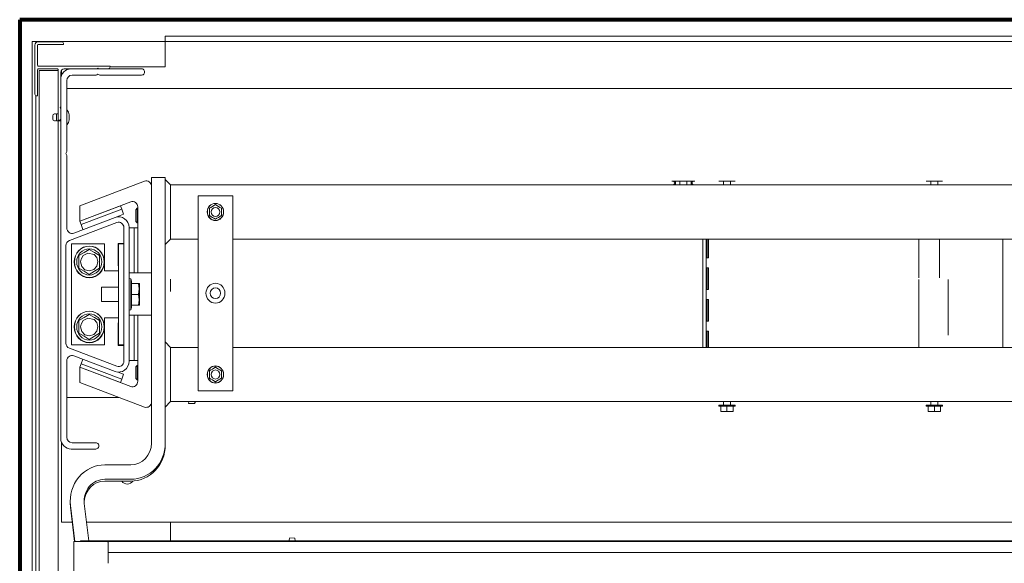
# Model space of a CAD drawing. Header units: millimetres. Extents: x -90830 to 24172, y -102460 to 73669.
# Tile 149 of 198: x 2112 to 2699, y 53396 to 53720. Entities that reach past the tile are written whole.
import ezdxf

# ---------------------------------------------------------------- set-up
doc = ezdxf.new("R2010")
doc.units = ezdxf.units.MM
doc.layers.add('Algemeen01', color=253, linetype='Continuous', lineweight=80)
doc.layers.add('at_Entity', color=253, linetype='Continuous', lineweight=9)

msp = doc.modelspace()

# ---------------------------------------------------------------- linework, layer by layer
at = {"layer": 'Algemeen01'}
for p, q in [((3711.54, 53719.82), (2111.54, 53719.82)), ((2111.54, 53719.82), (2111.54, 52219.82))]:
    msp.add_line(p, q, dxfattribs=at)
at = {"layer": 'at_Entity'}
for p, q in [((2119.04, 53706.81), (2121.1, 53706.81)), ((2119.04, 53706.81), (2119.04, 52245.8)), ((2120.59, 53675.46), (2120.59, 53704.55)), ((2124.2, 53706.81), (2121.1, 53706.81)), ((2121.1, 53705.97), (2121.1, 53706.81)), ((2122.13, 53704.55), (2122.13, 53692.7)), ((2122.65, 53706.7), (2136.57, 53706.7)), ((2137.6, 53705.09), (2122.65, 53705.09)), ((2124.2, 53706.81), (2198.45, 53706.81)), ((2137.6, 53705.63), (2137.6, 53705.09)), ((3605.11, 53710.04), (2198.45, 53710.04)), ((2198.45, 53710.04), (2198.45, 53706.81)), ((2198.45, 53706.81), (3605.11, 53706.81)), ((2198.45, 53706.81), (2198.45, 53703.58)), ((2198.45, 53703.58), (2198.45, 53691.73)), ((2122.13, 53690), (2122.13, 53674.38)), ((2122.65, 53692.16), (2165.45, 53692.16)), ((2133.99, 53690.54), (2122.65, 53690.54)), ((2123.7, 53689.57), (2123.18, 53689.57)), ((2123.18, 53689.57), (2123.18, 52242.56)), ((2123.7, 53689.57), (2126.79, 53689.57)), ((2126.79, 53689.57), (2127.82, 53689.57)), ((2128.34, 53689.57), (2127.82, 53689.57)), ((2128.34, 53689.57), (2129.37, 53689.57)), ((2129.89, 53689.57), (2129.37, 53689.57)), ((2129.89, 53689.57), (2130.92, 53689.57)), ((2130.92, 53689.57), (2134.01, 53689.57)), ((2134.51, 53689.57), (2134.01, 53689.57)), ((2134.51, 53659.84), (2134.51, 53690)), ((2136.05, 53688.39), (2136.05, 53667.94)), ((2136.57, 53686.66), (2136.57, 53689.81)), ((2157.69, 53690.54), (2138.12, 53690.54)), ((2142.24, 53690.54), (2184.27, 53690.54)), ((2158.23, 53687.42), (2157.51, 53686.99)), ((2158.23, 53690.87), (2157.69, 53690.54)), ((2158.76, 53690.54), (2158.23, 53690.87)), ((2158.94, 53686.99), (2158.23, 53687.42)), ((2164.42, 53690.54), (2158.76, 53690.54)), ((2165.45, 53692.16), (2165.45, 53691.62)), ((2198.45, 53691.73), (2165.45, 53691.73)), ((2136.05, 53470.2), (2136.05, 53684.08)), ((2139.66, 53683.54), (2139.66, 53641.56)), ((2156.74, 53686.77), (2142.76, 53686.77)), ((2184.27, 53686.77), (2159.71, 53686.77)), ((2139.66, 53678.8), (3663.89, 53678.8)), ((2121.1, 52257.5), (2121.1, 53674.53)), ((2122.13, 53674.38), (2121.62, 53674.38)), ((2133.48, 53663.61), (2133.48, 53659.51)), ((2134.51, 53663.71), (2133.58, 53663.71)), ((2136.05, 53667.94), (2135.75, 53667.38)), ((2135.75, 53667.38), (2136.05, 53666.82)), ((2136.05, 53666.82), (2136.05, 53660.91)), ((2131.31, 53660.55), (2131.31, 53662.57)), ((2136.05, 53659.4), (2133.58, 53659.4)), ((2135.02, 53659.84), (2134.51, 53659.84)), ((2134.53, 53659.4), (2134.53, 52286.74)), ((2141.01, 53660.06), (2141.01, 53663.05)), ((2139.46, 53640.75), (2139.05, 53640.01)), ((2139.05, 53640.01), (2139.46, 53639.27)), ((2139.66, 53638.46), (2139.66, 53595.57)), ((2147.52, 53608.84), (2186.05, 53623.49)), ((2190.2, 53467.24), (2190.2, 53625.63)), ((2190.2, 53625.63), (2198.45, 53625.63)), ((2198.45, 53625.63), (2198.45, 53467.24)), ((2198.45, 53624.55), (2201.54, 53621.32)), ((2500.61, 53623.47), (2514.53, 53623.47)), ((2505.51, 53623.47), (2505.51, 53621.32)), ((2509.64, 53623.47), (2509.64, 53621.32)), ((2528.71, 53623.47), (2538.51, 53623.47)), ((2531.55, 53621.32), (2531.55, 53623.47)), ((2535.68, 53621.32), (2535.68, 53623.47)), ((2652.47, 53623.47), (2662.26, 53623.47)), ((2655.3, 53621.32), (2655.3, 53623.47)), ((2659.43, 53621.32), (2659.43, 53623.47)), ((2201.54, 53621.32), (3600.99, 53621.32)), ((2201.54, 53613.77), (2201.54, 53621.32)), ((2177.79, 53611.18), (2147.52, 53599.67)), ((2198.45, 53613.77), (2198.45, 53596.54)), ((2201.54, 53613.77), (2201.54, 53596.54)), ((2218.04, 53614.85), (2238.67, 53614.85)), ((2218.04, 53498.49), (2218.04, 53614.85)), ((2238.67, 53614.85), (2238.67, 53498.49)), ((2171.74, 53608.88), (2147.52, 53599.67)), ((2147.52, 53599.67), (2147.52, 53608.84)), ((2172.45, 53606.86), (2148.22, 53597.64)), ((2171.74, 53608.88), (2172.45, 53606.86)), ((2173.51, 53603.82), (2172.45, 53606.86)), ((2180.92, 53606.48), (2181.71, 53607.31)), ((2180.92, 53599.52), (2180.92, 53606.48)), ((2181.71, 53598.69), (2181.71, 53607.31)), ((2181.71, 53607.31), (2181.95, 53607.31)), ((2181.95, 53568.74), (2181.95, 53608.14)), ((2224.76, 53607.34), (2224.74, 53607.33)), ((2224.74, 53607.33), (2224.74, 53607.31)), ((2224.74, 53607.31), (2224.74, 53606.25)), ((2224.74, 53606.25), (2224.74, 53605.16)), ((2224.74, 53605.16), (2224.74, 53604.06)), ((2225.64, 53607.87), (2224.76, 53607.34)), ((2226.55, 53608.42), (2225.64, 53607.87)), ((2227.46, 53608.97), (2226.55, 53608.42)), ((2228.34, 53609.5), (2227.46, 53608.97)), ((2228.35, 53609.51), (2228.34, 53609.5)), ((2228.37, 53609.5), (2228.35, 53609.51)), ((2229.25, 53608.97), (2228.37, 53609.5)), ((2230.16, 53608.42), (2229.25, 53608.97)), ((2231.07, 53607.87), (2230.16, 53608.42)), ((2231.95, 53607.34), (2231.07, 53607.87)), ((2231.96, 53607.33), (2231.95, 53607.34)), ((2231.96, 53607.31), (2231.96, 53607.33)), ((2231.96, 53606.25), (2231.96, 53607.31)), ((2231.96, 53605.16), (2231.96, 53606.25)), ((2231.96, 53604.06), (2231.96, 53605.16)), ((2169.54, 53598.87), (2141.18, 53588.09)), ((2143.82, 53592.53), (2168.49, 53601.91)), ((2147.52, 53599.67), (2148.22, 53597.64)), ((2168.49, 53601.91), (2173.51, 53603.82)), ((2180.92, 53599.52), (2181.71, 53598.69)), ((2224.74, 53604.06), (2224.74, 53603)), ((2224.74, 53603), (2224.74, 53602.98)), ((2224.74, 53602.98), (2224.76, 53602.97)), ((2224.76, 53602.97), (2225.64, 53602.44)), ((2225.64, 53602.44), (2226.55, 53601.89)), ((2226.55, 53601.89), (2227.46, 53601.34)), ((2227.46, 53601.34), (2228.34, 53600.81)), ((2228.34, 53600.81), (2228.35, 53600.8)), ((2228.35, 53600.8), (2228.37, 53600.81)), ((2228.37, 53600.81), (2229.25, 53601.34)), ((2229.25, 53601.34), (2230.16, 53601.89)), ((2230.16, 53601.89), (2231.07, 53602.44)), ((2231.07, 53602.44), (2231.95, 53602.97)), ((2231.95, 53602.97), (2231.96, 53602.98)), ((2231.96, 53603), (2231.96, 53604.06)), ((2231.96, 53602.98), (2231.96, 53603)), ((2148.22, 53597.64), (2149.28, 53594.61)), ((2173.7, 53516.1), (2173.7, 53595.83)), ((2176.79, 53595.83), (2176.79, 53516.1)), ((2179.88, 53595.67), (2176.79, 53595.67)), ((2179.88, 53568.74), (2179.88, 53595.67)), ((2181.95, 53595.67), (2179.88, 53595.67)), ((2181.71, 53598.69), (2181.95, 53598.69)), ((2181.95, 53568.74), (2181.95, 53595.67)), ((2201.54, 53588.99), (2201.54, 53596.54)), ((2198.45, 53585.76), (2201.54, 53588.99)), ((2218.04, 53588.99), (2201.54, 53588.99)), ((3600.99, 53588.99), (2238.67, 53588.99)), ((2519.18, 53524.35), (2519.18, 53588.99)), ((2521.24, 53524.35), (2521.24, 53588.99)), ((2521.27, 53577.68), (2521.27, 53588.99)), ((2521.86, 53577.68), (2521.86, 53588.99)), ((2522.58, 53588.99), (2522.58, 53577.68)), ((2648.08, 53565.94), (2648.08, 53588.99)), ((2660.46, 53565.94), (2660.46, 53588.99)), ((2698.32, 53524.35), (2698.32, 53588.99)), ((2139.15, 53585.05), (2139.15, 53526.89)), ((2142.54, 53525.8), (2142.54, 53586.14)), ((2142.54, 53586.14), (2162.14, 53586.14)), ((2153.07, 53582.83), (2149.98, 53580.96)), ((2156.16, 53580.96), (2153.07, 53582.83)), ((2162.14, 53586.14), (2162.14, 53569.98)), ((2170.4, 53572.94), (2170.4, 53586.41)), ((2170.4, 53586.41), (2173.7, 53586.41)), ((2170.6, 53586.14), (2170.6, 53525.8)), ((2173.7, 53586.14), (2170.6, 53586.14)), ((2149.98, 53580.96), (2146.88, 53579.1)), ((2146.88, 53579.1), (2146.88, 53575.36)), ((2146.88, 53575.36), (2146.88, 53571.63)), ((2147.91, 53575.36), (2148.15, 53576.97)), ((2148.62, 53572.68), (2147.91, 53575.36)), ((2148.15, 53576.97), (2149.42, 53579.17)), ((2149.42, 53579.17), (2152.13, 53580.66)), ((2152.13, 53580.66), (2155.93, 53579.85)), ((2155.93, 53579.85), (2157.54, 53578.02)), ((2159.26, 53579.1), (2156.16, 53580.96)), ((2157.54, 53578.02), (2158.22, 53575.64)), ((2158.22, 53575.64), (2157.62, 53572.87)), ((2159.26, 53575.36), (2159.26, 53579.1)), ((2159.26, 53571.63), (2159.26, 53575.36)), ((2522.58, 53577.68), (2521.27, 53577.68)), ((2146.88, 53571.63), (2149.98, 53569.76)), ((2150.49, 53570.7), (2148.62, 53572.68)), ((2149.98, 53569.76), (2153.07, 53567.9)), ((2153.15, 53569.99), (2150.49, 53570.7)), ((2153.07, 53567.9), (2156.16, 53569.76)), ((2155.78, 53570.78), (2153.15, 53569.99)), ((2157.62, 53572.87), (2155.78, 53570.78)), ((2156.16, 53569.76), (2159.26, 53571.63)), ((2162.14, 53569.98), (2167.51, 53569.98)), ((2170.6, 53569.98), (2167.51, 53569.98)), ((2170.6, 53572.94), (2170.4, 53572.94)), ((2521.27, 53571.75), (2522.58, 53571.75)), ((2521.27, 53558.83), (2521.27, 53571.75)), ((2521.86, 53558.83), (2521.86, 53571.75)), ((2522.58, 53571.75), (2522.58, 53558.83)), ((2176.79, 53568.74), (2179.88, 53568.74)), ((2177.83, 53565.26), (2176.79, 53565.4)), ((2177.83, 53546.67), (2177.83, 53565.26)), ((2178.34, 53563.8), (2177.83, 53565.26)), ((2178.34, 53563.8), (2178.34, 53548.14)), ((2181.95, 53568.74), (2179.88, 53568.74)), ((2190.2, 53568.74), (2181.95, 53568.74)), ((2201.54, 53565.03), (2201.54, 53557.69)), ((2648.08, 53524.35), (2648.08, 53564.86)), ((2665.62, 53564.86), (2665.62, 53531.73)), ((2160.29, 53560.28), (2160.29, 53551.66)), ((2160.29, 53560.28), (2170.6, 53560.28)), ((2182.52, 53562.43), (2178.34, 53562.43)), ((2182.91, 53562.43), (2182.52, 53562.43)), ((2182.52, 53562.43), (2182.91, 53559.2)), ((2182.91, 53559.2), (2182.52, 53555.97)), ((2182.97, 53561.9), (2182.97, 53550.04)), ((2522.58, 53558.83), (2521.27, 53558.83)), ((2182.52, 53555.97), (2178.34, 53555.97)), ((2182.52, 53555.97), (2182.91, 53552.74)), ((2182.91, 53552.74), (2182.52, 53549.5)), ((2521.27, 53552.9), (2522.58, 53552.9)), ((2521.27, 53539.97), (2521.27, 53552.9)), ((2521.86, 53539.97), (2521.86, 53552.9)), ((2522.58, 53552.9), (2522.58, 53539.97)), ((2160.29, 53551.66), (2170.6, 53551.66)), ((2177.83, 53546.67), (2176.79, 53546.54)), ((2178.34, 53548.14), (2177.83, 53546.67)), ((2182.52, 53549.5), (2178.34, 53549.5)), ((2182.52, 53549.5), (2182.91, 53549.5)), ((2149.98, 53542.17), (2146.88, 53540.31)), ((2146.88, 53540.31), (2146.88, 53536.58)), ((2148.15, 53538.18), (2149.42, 53540.38)), ((2149.42, 53540.38), (2152.13, 53541.87)), ((2153.07, 53544.04), (2149.98, 53542.17)), ((2152.13, 53541.87), (2155.93, 53541.06)), ((2156.16, 53542.17), (2153.07, 53544.04)), ((2155.93, 53541.06), (2157.54, 53539.23)), ((2159.26, 53540.31), (2156.16, 53542.17)), ((2159.26, 53536.58), (2159.26, 53540.31)), ((2162.14, 53541.96), (2162.14, 53525.8)), ((2167.51, 53541.96), (2162.14, 53541.96)), ((2170.6, 53541.96), (2167.51, 53541.96)), ((2179.88, 53543.53), (2176.79, 53543.53)), ((2179.88, 53516.59), (2179.88, 53543.53)), ((2181.95, 53543.53), (2179.88, 53543.53)), ((2190.2, 53543.53), (2181.95, 53543.53)), ((2181.95, 53543.53), (2181.95, 53504.12)), ((2181.95, 53516.59), (2181.95, 53543.53)), ((2146.88, 53536.58), (2146.88, 53532.84)), ((2147.91, 53536.58), (2148.15, 53538.18)), ((2148.62, 53533.89), (2147.91, 53536.58)), ((2157.54, 53539.23), (2158.22, 53536.85)), ((2158.22, 53536.85), (2157.62, 53534.08)), ((2159.26, 53532.84), (2159.26, 53536.58)), ((2170.4, 53525.53), (2170.4, 53539)), ((2170.4, 53539), (2170.6, 53539)), ((2522.58, 53539.97), (2521.27, 53539.97)), ((2146.88, 53532.84), (2149.98, 53530.98)), ((2150.49, 53531.91), (2148.62, 53533.89)), ((2149.98, 53530.98), (2153.07, 53529.11)), ((2153.15, 53531.21), (2150.49, 53531.91)), ((2153.07, 53529.11), (2156.16, 53530.98)), ((2155.78, 53531.99), (2153.15, 53531.21)), ((2157.62, 53534.08), (2155.78, 53531.99)), ((2156.16, 53530.98), (2159.26, 53532.84)), ((2521.27, 53534.04), (2522.58, 53534.04)), ((2521.27, 53524.35), (2521.27, 53534.04)), ((2521.86, 53524.35), (2521.86, 53534.04)), ((2522.58, 53534.04), (2522.58, 53524.35)), ((2141.18, 53523.85), (2169.54, 53513.07)), ((2162.14, 53525.8), (2142.54, 53525.8)), ((2173.7, 53525.53), (2170.4, 53525.53)), ((2173.7, 53525.8), (2170.6, 53525.8)), ((2198.45, 53527.58), (2201.54, 53524.35)), ((2201.54, 53524.35), (2218.04, 53524.35)), ((2201.54, 53516.8), (2201.54, 53524.35)), ((2238.67, 53524.35), (3600.99, 53524.35)), ((2168.49, 53510.03), (2143.82, 53519.41)), ((2149.18, 53517.37), (2148.22, 53514.62)), ((2176.79, 53516.59), (2179.88, 53516.59)), ((2181.95, 53516.59), (2179.88, 53516.59)), ((2198.45, 53516.8), (2198.45, 53499.57)), ((2201.54, 53516.8), (2201.54, 53499.57)), ((2139.66, 53516.37), (2139.66, 53470.74)), ((2147.52, 53512.59), (2148.22, 53514.62)), ((2147.52, 53512.59), (2147.52, 53503.42)), ((2177.79, 53501.08), (2147.52, 53512.59)), ((2147.52, 53512.59), (2171.74, 53503.38)), ((2148.22, 53514.62), (2172.45, 53505.41)), ((2180.92, 53512.75), (2181.71, 53513.57)), ((2180.92, 53505.78), (2180.92, 53512.75)), ((2181.71, 53504.95), (2181.71, 53513.57)), ((2181.71, 53513.57), (2181.95, 53513.57)), ((2225.64, 53510.9), (2224.76, 53510.37)), ((2226.55, 53511.45), (2225.64, 53510.9)), ((2227.46, 53512), (2226.55, 53511.45)), ((2228.34, 53512.53), (2227.46, 53512)), ((2228.35, 53512.54), (2228.34, 53512.53)), ((2228.37, 53512.53), (2228.35, 53512.54)), ((2229.25, 53512), (2228.37, 53512.53)), ((2230.16, 53511.45), (2229.25, 53512)), ((2231.07, 53510.9), (2230.16, 53511.45)), ((2231.95, 53510.37), (2231.07, 53510.9)), ((2173.51, 53508.44), (2170.35, 53509.64)), ((2171.74, 53503.38), (2172.45, 53505.41)), ((2172.45, 53505.41), (2173.51, 53508.44)), ((2180.92, 53505.78), (2181.71, 53504.95)), ((2181.71, 53504.95), (2181.95, 53504.95)), ((2224.76, 53510.37), (2224.74, 53510.36)), ((2224.74, 53510.36), (2224.74, 53510.34)), ((2224.74, 53510.34), (2224.74, 53509.28)), ((2224.74, 53509.28), (2224.74, 53508.19)), ((2224.74, 53508.19), (2224.74, 53507.09)), ((2224.74, 53507.09), (2224.74, 53506.03)), ((2224.74, 53506.03), (2224.74, 53506.01)), ((2224.74, 53506.01), (2224.76, 53506)), ((2224.76, 53506), (2225.64, 53505.47)), ((2225.64, 53505.47), (2226.55, 53504.92)), ((2226.55, 53504.92), (2227.46, 53504.37)), ((2229.25, 53504.37), (2230.16, 53504.92)), ((2230.16, 53504.92), (2231.07, 53505.47)), ((2231.07, 53505.47), (2231.95, 53506)), ((2231.96, 53510.36), (2231.95, 53510.37)), ((2231.95, 53506), (2231.96, 53506.01)), ((2231.96, 53510.34), (2231.96, 53510.36)), ((2231.96, 53509.28), (2231.96, 53510.34)), ((2231.96, 53508.19), (2231.96, 53509.28)), ((2231.96, 53507.09), (2231.96, 53508.19)), ((2231.96, 53506.03), (2231.96, 53507.09)), ((2231.96, 53506.01), (2231.96, 53506.03)), ((2147.52, 53503.42), (2186.05, 53488.77)), ((2201.54, 53492.02), (2201.54, 53499.57)), ((2227.46, 53504.37), (2228.34, 53503.84)), ((2228.34, 53503.84), (2228.35, 53503.83)), ((2228.35, 53503.83), (2228.37, 53503.84)), ((2228.37, 53503.84), (2229.25, 53504.37)), ((2170.83, 53494.56), (2139.66, 53494.56)), ((2238.67, 53498.49), (2218.04, 53498.49)), ((2198.45, 53488.79), (2201.54, 53492.02)), ((2245.37, 53492.02), (2201.54, 53492.02)), ((2212.23, 53490.9), (2212.44, 53492.02)), ((2212.23, 53490.9), (2215.86, 53490.9)), ((2215.86, 53490.9), (2216.19, 53491.99)), ((2216.19, 53491.48), (2215.86, 53490.9)), ((2216.19, 53491.99), (2216.18, 53492.02)), ((2216.19, 53491.99), (2216.19, 53492.02)), ((2216.19, 53491.48), (2216.19, 53491.99)), ((2245.37, 53492.02), (2286.62, 53492.02)), ((3515.91, 53492.02), (2286.62, 53492.02)), ((2538.51, 53489.87), (2528.71, 53489.87)), ((2528.78, 53489.33), (2528.71, 53489.87)), ((2538.45, 53489.33), (2528.78, 53489.33)), ((2530, 53486.32), (2530, 53489.33)), ((2531.55, 53492.02), (2531.55, 53489.87)), ((2533.61, 53486.32), (2533.61, 53489.33)), ((2535.68, 53492.02), (2535.68, 53489.87)), ((2537.22, 53486.32), (2537.22, 53489.33)), ((2538.45, 53489.33), (2538.51, 53489.87)), ((2662.26, 53489.87), (2652.47, 53489.87)), ((2652.53, 53489.33), (2652.47, 53489.87)), ((2662.2, 53489.33), (2652.53, 53489.33)), ((2653.76, 53486.32), (2653.76, 53489.33)), ((2655.3, 53492.02), (2655.3, 53489.87)), ((2657.37, 53486.32), (2657.37, 53489.33)), ((2659.43, 53492.02), (2659.43, 53489.87)), ((2660.98, 53486.32), (2660.98, 53489.33)), ((2662.2, 53489.33), (2662.26, 53489.87)), ((2530, 53486.32), (2530, 53486.31)), ((2530.02, 53486.31), (2530, 53486.32)), ((2530, 53486.31), (2530, 53486.12)), ((2530, 53486.12), (2530, 53486.1)), ((2530.9, 53486.12), (2530.02, 53486.31)), ((2537.16, 53486.1), (2530.07, 53486.1)), ((2531.81, 53486.1), (2530.9, 53486.12)), ((2532.72, 53486.12), (2531.81, 53486.1)), ((2533.6, 53486.31), (2532.72, 53486.12)), ((2533.61, 53486.32), (2533.6, 53486.31)), ((2533.63, 53486.31), (2533.61, 53486.32)), ((2534.51, 53486.12), (2533.63, 53486.31)), ((2535.42, 53486.1), (2534.51, 53486.12)), ((2536.32, 53486.12), (2535.42, 53486.1)), ((2537.21, 53486.31), (2536.32, 53486.12)), ((2537.22, 53486.32), (2537.21, 53486.31)), ((2537.22, 53486.31), (2537.22, 53486.32)), ((2537.22, 53486.12), (2537.22, 53486.31)), ((2537.22, 53486.1), (2537.22, 53486.12)), ((2653.76, 53486.32), (2653.76, 53486.31)), ((2653.77, 53486.31), (2653.76, 53486.32)), ((2653.76, 53486.31), (2653.76, 53486.12)), ((2653.76, 53486.12), (2653.76, 53486.1)), ((2654.65, 53486.12), (2653.77, 53486.31)), ((2660.91, 53486.1), (2653.82, 53486.1)), ((2655.56, 53486.1), (2654.65, 53486.12)), ((2656.47, 53486.12), (2655.56, 53486.1)), ((2657.35, 53486.31), (2656.47, 53486.12)), ((2657.37, 53486.32), (2657.35, 53486.31)), ((2657.38, 53486.31), (2657.37, 53486.32)), ((2658.26, 53486.12), (2657.38, 53486.31)), ((2659.17, 53486.1), (2658.26, 53486.12)), ((2660.08, 53486.12), (2659.17, 53486.1)), ((2660.96, 53486.31), (2660.08, 53486.12)), ((2660.98, 53486.32), (2660.96, 53486.31)), ((2660.98, 53486.31), (2660.98, 53486.32)), ((2660.98, 53486.12), (2660.98, 53486.31)), ((2660.98, 53486.1), (2660.98, 53486.12)), ((2136.57, 53420.21), (2136.57, 53467.62)), ((2156.94, 53463.74), (2142.24, 53463.74)), ((2142.76, 53467.51), (2156.94, 53467.51)), ((2198.45, 53467.24), (2198.45, 53465.09)), ((2162.35, 53454.31), (2177.82, 53454.31)), ((2177.82, 53444.62), (2162.34, 53444.62)), ((2177.82, 53445.69), (2162.35, 53445.69)), ((2144.32, 53408.52), (2141.87, 53429.02)), ((2144.48, 53408.52), (2141.89, 53430.07)), ((2150.07, 53431.15), (2152.73, 53409.06)), ((2142.92, 53420.21), (2136.57, 53420.21)), ((3649.95, 53420.21), (2151.39, 53420.21)), ((2201.54, 53420.21), (2201.54, 53409.06)), ((2272.65, 53410.83), (2272.22, 53409.06)), ((2272.65, 53410.83), (2275.8, 53410.5)), ((2143.79, 53407.13), (2143.79, 53408.2)), ((2143.79, 53405.89), (2143.79, 53407.13)), ((2143.79, 53405.11), (2143.79, 53405.89)), ((2143.79, 53404.72), (2143.79, 53405.11)), ((2144.1, 53408.52), (2144.12, 53408.52)), ((2144.12, 53408.52), (2144.25, 53408.52)), ((2144.25, 53408.52), (2144.66, 53408.52)), ((2144.66, 53408.52), (2145.3, 53408.52)), ((2145.3, 53408.52), (2147.69, 53408.52)), ((2147.69, 53408.52), (2151.52, 53408.52)), ((2147.91, 53408.74), (2147.91, 53409.06)), ((3654.61, 53409.06), (2147.91, 53409.06)), ((2147.91, 53408.74), (2147.91, 53408.52)), ((2151.52, 53408.52), (2157.64, 53408.52)), ((2157.64, 53408.52), (2164.41, 53408.52)), ((2164.21, 53408.37), (2164.1, 53408.26)), ((2164.1, 53408.26), (2164.1, 53408.26)), ((2164.31, 53408.46), (2164.21, 53408.37)), ((2164.38, 53408.51), (2164.31, 53408.46)), ((2164.41, 53408.52), (2164.38, 53408.51)), ((2164.41, 53408.52), (2164.42, 53408.52)), ((3638.11, 53408.52), (2164.42, 53408.52)), ((2164.42, 53408.52), (2164.42, 53407.42)), ((2164.42, 53407.42), (2164.42, 53406.38)), ((2164.42, 53406.38), (2164.42, 53405.73)), ((2164.42, 53405.73), (2164.42, 53405.33)), ((2164.42, 53405.33), (2164.42, 53404.52)), ((2275.8, 53410.5), (2275.86, 53409.06)), ((2143.79, 53404.09), (2143.79, 53404.72)), ((2143.79, 53403.09), (2143.79, 53404.09)), ((2143.79, 53401.97), (2143.79, 53403.09)), ((2143.79, 53401.97), (2143.79, 53395.66)), ((2143.79, 53401.97), (2143.79, 53401.97)), ((2164.42, 53404.52), (2164.42, 53403.21)), ((2164.42, 53403.21), (2164.42, 53402.07)), ((2164.42, 53402.07), (2164.42, 53402.07)), ((2164.42, 53395.58), (2164.42, 53402.07)), ((2164.42, 53402.06), (3638.11, 53402.06)), ((3638.11, 53402), (2164.42, 53402)), ((2143.79, 53386.16), (2143.79, 53395.66)), ((2143.79, 53395.66), (2143.79, 53395.66))]:
    msp.add_line(p, q, dxfattribs=at)
for centre, major_axis, start_param, end_param in [((2122.65, 53704.55), (0, -2.15), 3.141593, 4.712389), ((2122.65, 53704.55), (0, -0.539), 3.141593, 4.712389), ((2136.57, 53705.63), (0, -1.08), 1.570796, 3.141593), ((2122.65, 53692.7), (0, -0.539), 4.712389, 6.283185), ((2122.65, 53690), (0, -0.539), 3.141593, 4.712389), ((2133.99, 53690), (0, -0.539), 1.570796, 3.141593), ((2142.24, 53684.08), (0, -6.46), 3.141593, 4.712389), ((2138.12, 53688.39), (0, -2.15), 3.141593, 4.712389), ((2156.74, 53688.39), (0, -1.62), 0, 0.523599), ((2159.71, 53688.39), (0, -1.62), 5.759587, 6.283185), ((2164.42, 53691.62), (0, -1.08), 0, 1.570796), ((2184.27, 53688.66), (0, -1.89), 0, 3.141593), ((2142.76, 53683.54), (0, -3.23), 3.141593, 4.712389), ((2121.62, 53675.46), (0, -1.08), 4.712389, 6.283185), ((2132.34, 53662.57), (0, -1.08), 3.177315, 4.712389), ((2132.39, 53661.07), (0, -2.59), 2.688776, 3.177315), ((2133.58, 53663.61), (0, -0.108), 3.141593, 4.712389), ((2139.77, 53665.76), (0, -0.108), 2.396223, 4.712389), ((2137.38, 53663.05), (0, -3.79), 1.570796, 2.396223), ((2132.34, 53660.55), (0, -1.08), 4.712389, 6.247463), ((2132.39, 53662.05), (0, -2.59), 6.247463, 6.736002), ((2133.58, 53659.51), (0, -0.108), 4.712389, 6.283185), ((2135.02, 53660.91), (0, -1.08), 0, 1.570796), ((2137.38, 53660.06), (0, -3.79), 0.74537, 1.570796), ((2139.77, 53657.36), (0, -0.108), 4.712389, 7.028555), ((2138.12, 53641.56), (0, -1.62), 1.047198, 1.570796), ((2138.12, 53638.46), (0, -1.62), 1.570796, 2.094395), ((2187.1, 53620.45), (0, -3.23), 1.570796, 3.490659), ((2501.44, 53622.39), (0, -1.08), 0, 3.141593), ((2501.44, 53622.39), (0, -1.62), 0.841069, 2.300524), ((2513.71, 53622.39), (0, -1.62), 3.982661, 5.442117), ((2513.71, 53622.39), (0, -1.08), 3.141593, 6.283185), ((2178.85, 53608.14), (0, -3.23), 1.570796, 3.490659), ((2170.6, 53595.83), (0, -6.46), 1.570796, 3.490659), ((2170.6, 53595.83), (0, -3.23), 1.570796, 3.490659), ((2142.76, 53595.57), (0, -3.23), 4.712389, 6.632251), ((2142.24, 53585.05), (0, -3.23), 3.490659, 4.712389), ((2179.88, 53561.74), (0, -3.23), 1.627179, 1.786083), ((2182.46, 53561.9), (0, -0.539), 1.570796, 1.627179), ((2179.88, 53550.2), (0, -3.23), 1.355509, 1.514413), ((2182.46, 53550.04), (0, -0.539), 1.514413, 1.570796), ((2142.24, 53526.89), (0, -3.23), 4.712389, 5.934119), ((2142.76, 53516.37), (0, -3.23), 2.792527, 4.712389), ((2170.6, 53516.1), (0, -6.46), 5.934119, 7.853982), ((2170.6, 53516.1), (0, -3.23), 5.934119, 7.853982), ((2178.85, 53504.12), (0, -3.23), 5.934119, 7.853982), ((2187.1, 53491.81), (0, -3.23), 5.934119, 7.853982), ((2530.07, 53487.18), (0, -1.08), 6.218669, 6.283185), ((2537.16, 53487.18), (0, -1.08), 0, 0.064516), ((2653.82, 53487.18), (0, -1.08), 6.218669, 6.283185), ((2660.91, 53487.18), (0, -1.08), 0, 0.064516), ((2142.24, 53470.2), (0, -6.46), 4.712389, 6.283185), ((2142.76, 53470.74), (0, -3.23), 4.712389, 6.283185), ((2156.94, 53465.63), (0, -1.89), 0, 3.141593), ((2177.82, 53467.24), (0, -12.93), 0, 1.570796), ((2177.82, 53467.24), (0, -21.55), 0, 1.570796), ((2177.82, 53466.16), (0, -21.55), 0, 1.570796), ((2162.35, 53432.76), (0, -21.55), 3.141593, 4.837527), ((2162.35, 53432.76), (0, -12.93), 3.141593, 4.837527), ((2162.34, 53431.69), (0, -12.93), 3.141593, 4.658114), ((2175.76, 53447.15), (0, -4.31), 5.340241, 7.238463), ((2162.34, 53431.69), (0, -21.55), 4.674792, 4.836307), ((2144.1, 53408.2), (0, -0.323), 3.141593, 4.712389)]:
    msp.add_ellipse(centre, major_axis=major_axis, ratio=0.957153, start_param=start_param, end_param=end_param, dxfattribs=at)
for centre, major_axis in [((2228.35, 53605.16), (0, -5.12)), ((2228.35, 53605.16), (0, -5.05)), ((2228.35, 53605.16), (0, -2.69)), ((2153.07, 53575.36), (0, -9.43)), ((2153.07, 53575.36), (0, -9.29)), ((2153.07, 53575.36), (0, -7.83)), ((2228.35, 53556.67), (0, -5.93)), ((2228.35, 53556.67), (0, -3.23)), ((2153.07, 53536.58), (0, -9.43)), ((2153.07, 53536.58), (0, -9.29)), ((2153.07, 53536.58), (0, -7.83)), ((2228.35, 53508.19), (0, -5.12)), ((2228.35, 53508.19), (0, -5.05)), ((2228.35, 53508.19), (0, -2.69))]:
    msp.add_ellipse(centre, major_axis=major_axis, ratio=0.957153, dxfattribs=at)

doc.saveas('drawing.dxf')
